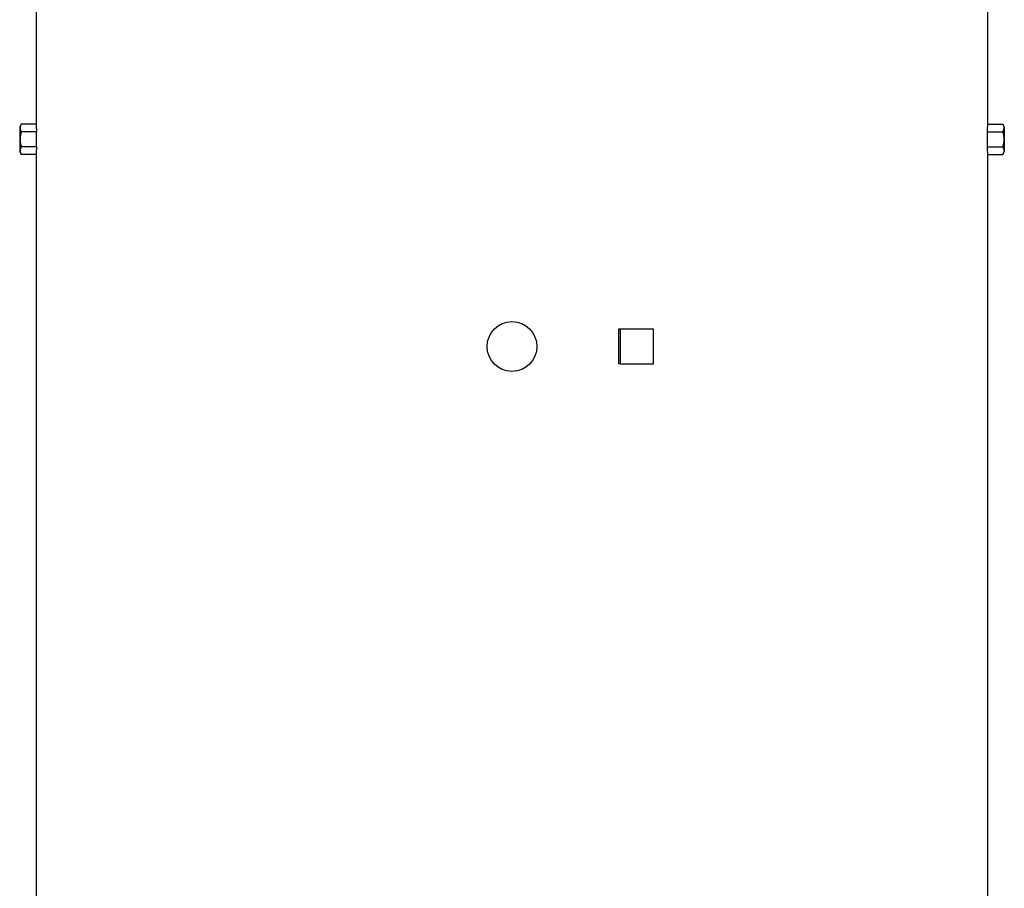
# Model space of a CAD drawing. Header units: millimetres. Extents: x 2275 to 4090, y 766 to 6162.
# Tile 7 of 10: x 2340 to 3764, y 3464 to 4721. Entities that reach past the tile are written whole.
import ezdxf

# ---------------------------------------------------------------- set-up
doc = ezdxf.new("R2010")
doc.units = ezdxf.units.MM
doc.header["$LTSCALE"] = 2

msp = doc.modelspace()

# ---------------------------------------------------------------- linework, layer by layer
at = {"color": 7, "linetype": 'Continuous', "lineweight": 25}
for p, q in [((2364.4, 4747.9), (2364.4, 4569.8)), ((3740.4, 4569.8), (3740.4, 4747.9)), ((2342.7, 4569.8), (2340.4, 4565.9)), ((2340.4, 4565.9), (2340.4, 4547.9)), ((2364.4, 4569.8), (2342.7, 4569.8)), ((2364.7, 4558.8), (2342.7, 4558.8)), ((2364.7, 4536.9), (2364.7, 4558.8)), ((3740.1, 4536.9), (3740.1, 4558.8)), ((3740.1, 4558.8), (3762.1, 4558.8)), ((3740.4, 4569.8), (3762.1, 4569.8)), ((3764.4, 4565.9), (3762.1, 4569.8)), ((3764.4, 4565.9), (3764.4, 4547.9)), ((2340.4, 4547.9), (2340.4, 4529.9)), ((3764.4, 4547.9), (3764.4, 4529.9)), ((2340.4, 4529.9), (2342.7, 4525.9)), ((2364.7, 4536.9), (2342.7, 4536.9)), ((3740.1, 4536.9), (3762.1, 4536.9)), ((3762.1, 4525.9), (3764.4, 4529.9)), ((2364.4, 4525.9), (2342.7, 4525.9)), ((2364.4, 4525.9), (2364.4, 2297.9)), ((3740.4, 2297.9), (3740.4, 4525.9)), ((3740.4, 4525.9), (3762.1, 4525.9)), ((3206.2, 4272.9), (3206.2, 4222.9)), ((3208.9, 4272.9), (3206.2, 4272.9)), ((3208.9, 4272.9), (3208.9, 4222.9)), ((3257.2, 4272.9), (3208.9, 4272.9)), ((3257.2, 4222.9), (3257.2, 4272.9)), ((3208.9, 4222.9), (3206.2, 4222.9)), ((3208.9, 4222.9), (3257.2, 4222.9))]:
    msp.add_line(p, q, dxfattribs=at)
msp.add_circle((3052.4, 4247.9), 36, dxfattribs=at)
for centre, start_param, end_param in [((3052.4, 4569.8), 3.141593, 3.169212), ((3052.4, 4569.8), 6.255566, 6.283185), ((3052.4, 4525.9), 3.113973, 3.141593), ((3052.4, 4525.9), 0, 0.02762)]:
    msp.add_ellipse(centre, major_axis=(688, 0), ratio=0.57735, start_param=start_param, end_param=end_param, dxfattribs=at)
for points, knots in [([(2342.7, 4569.8), (2342.2, 4568.9), (2341.7, 4568), (2341.1, 4566.2), (2341, 4565.3), (2341, 4563.9), (2341, 4563.4), (2341.2, 4562.5), (2341.3, 4562), (2341.7, 4560.6), (2342.2, 4559.7), (2342.7, 4558.8)], [0, 0, 0, 0, 0.25, 0.25, 0.5, 0.5, 0.625, 0.625, 0.75, 0.75, 1, 1, 1, 1]), ([(2342.7, 4558.8), (2342.2, 4557), (2341.7, 4555.2), (2341.1, 4551.6), (2341, 4549.7), (2341, 4546), (2341.1, 4544.1), (2341.7, 4540.5), (2342.2, 4538.7), (2342.7, 4536.9)], [0, 0, 0, 0, 0.25, 0.25, 0.5, 0.5, 0.75, 0.75, 1, 1, 1, 1]), ([(3762.1, 4569.8), (3762.6, 4568.9), (3763.1, 4568), (3763.7, 4566.2), (3763.8, 4565.3), (3763.8, 4563.9), (3763.8, 4563.4), (3763.6, 4562.5), (3763.5, 4562), (3763.1, 4560.6), (3762.6, 4559.7), (3762.1, 4558.8)], [0, 0, 0, 0, 0.25, 0.25, 0.5, 0.5, 0.625, 0.625, 0.75, 0.75, 1, 1, 1, 1]), ([(3762.1, 4558.8), (3762.6, 4557), (3763.1, 4555.2), (3763.7, 4551.6), (3763.8, 4549.7), (3763.8, 4546), (3763.7, 4544.1), (3763.1, 4540.5), (3762.6, 4538.7), (3762.1, 4536.9)], [0, 0, 0, 0, 0.25, 0.25, 0.5, 0.5, 0.75, 0.75, 1, 1, 1, 1]), ([(2342.7, 4536.9), (2342.2, 4536), (2341.7, 4535.1), (2341.1, 4533.3), (2341, 4532.3), (2341, 4530.9), (2341, 4530.5), (2341.2, 4529.6), (2341.3, 4529.1), (2341.7, 4527.7), (2342.2, 4526.8), (2342.7, 4525.9)], [0, 0, 0, 0, 0.25, 0.25, 0.5, 0.5, 0.625, 0.625, 0.75, 0.75, 1, 1, 1, 1]), ([(3762.1, 4536.9), (3762.6, 4536), (3763.1, 4535.1), (3763.7, 4533.3), (3763.8, 4532.3), (3763.8, 4530.9), (3763.8, 4530.5), (3763.6, 4529.6), (3763.5, 4529.1), (3763.1, 4527.7), (3762.6, 4526.8), (3762.1, 4525.9)], [0, 0, 0, 0, 0.25, 0.25, 0.5, 0.5, 0.625, 0.625, 0.75, 0.75, 1, 1, 1, 1])]:
    msp.add_open_spline(points, degree=3, knots=knots, dxfattribs=at)

doc.saveas('drawing.dxf')
